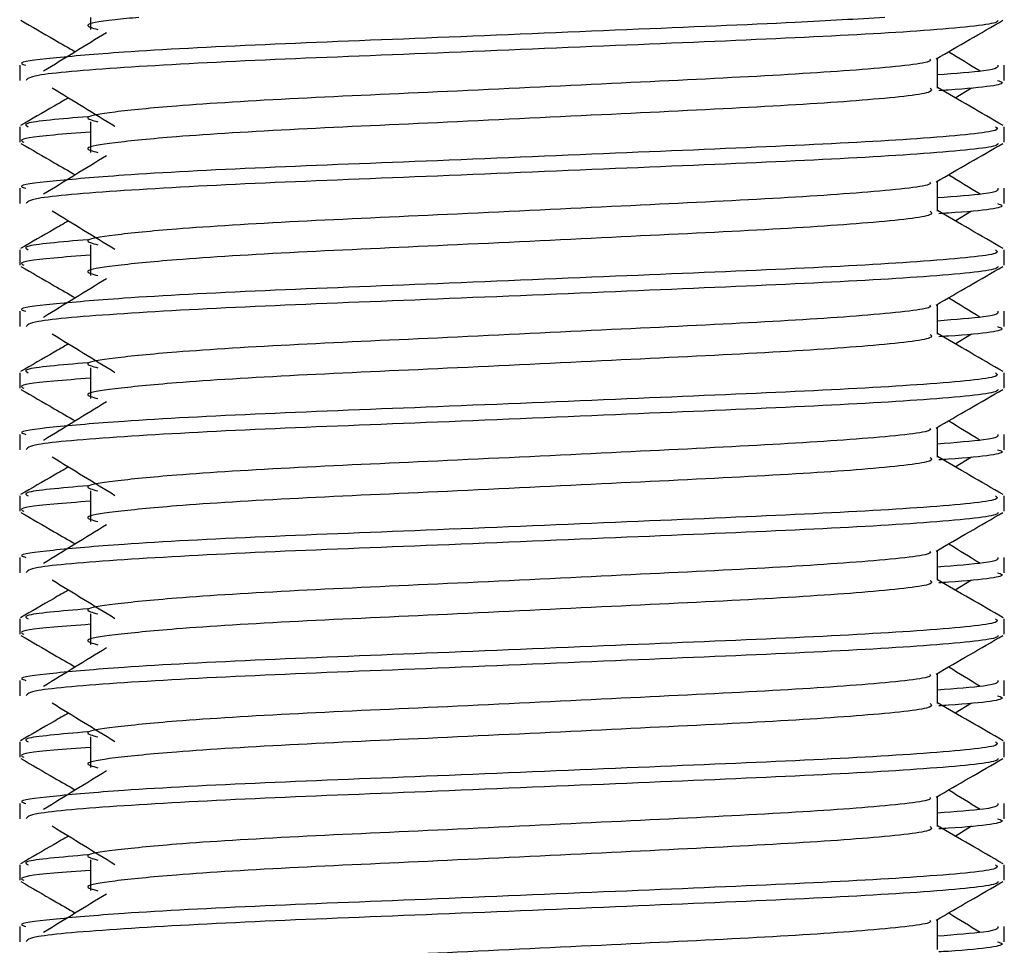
# Model space of a CAD drawing. Header units: millimetres. Extents: x 0 to 420, y 0 to 297.
# Tile 73 of 84: x 333.37 to 334.6, y 174.87 to 176.03. Entities that reach past the tile are written whole.
import ezdxf

# ---------------------------------------------------------------- set-up
doc = ezdxf.new("R2010")
doc.units = ezdxf.units.MM

msp = doc.modelspace()

# ---------------------------------------------------------------- linework, layer by layer
at = {"color": 7, "linetype": 'Continuous', "lineweight": 25}
for p, q in [((333.45688, 176.03594), (333.45688, 176.0209)), ((333.3679, 175.97589), (333.3679, 175.95663)), ((334.52065, 175.94707), (334.52065, 175.98475)), ((334.6043, 175.95663), (334.6043, 175.97589)), ((334.54294, 175.93497), (334.56362, 175.94764)), ((333.45688, 175.90499), (333.45688, 175.86635)), ((333.3679, 175.8986), (333.3679, 175.87933)), ((334.6043, 175.87933), (334.6043, 175.8986)), ((334.52065, 175.79252), (334.52065, 175.8302)), ((333.3679, 175.82134), (333.3679, 175.80208)), ((334.6043, 175.80208), (334.6043, 175.82134)), ((334.54294, 175.78042), (334.56362, 175.79309)), ((333.3679, 175.74405), (333.3679, 175.72478)), ((333.45688, 175.75044), (333.45688, 175.7118)), ((334.6043, 175.72478), (334.6043, 175.74405)), ((333.3679, 175.66679), (333.3679, 175.64753)), ((334.52065, 175.63797), (334.52065, 175.67565)), ((334.6043, 175.64753), (334.6043, 175.66679)), ((334.54294, 175.62587), (334.56362, 175.63854)), ((333.45688, 175.59589), (333.45688, 175.55725)), ((333.3679, 175.5895), (333.3679, 175.57023)), ((334.6043, 175.57023), (334.6043, 175.5895)), ((334.52065, 175.48342), (334.52065, 175.5211)), ((333.3679, 175.51224), (333.3679, 175.49298)), ((334.6043, 175.49298), (334.6043, 175.51224)), ((334.54294, 175.47132), (334.56362, 175.48399)), ((333.3679, 175.43495), (333.3679, 175.41568)), ((333.45688, 175.44134), (333.45688, 175.4027)), ((334.6043, 175.41568), (334.6043, 175.43495)), ((333.3679, 175.35769), (333.3679, 175.33843)), ((334.52065, 175.32887), (334.52065, 175.36655)), ((334.6043, 175.33843), (334.6043, 175.35769)), ((334.54294, 175.31677), (334.56362, 175.32944)), ((333.45688, 175.28679), (333.45688, 175.24815)), ((333.3679, 175.2804), (333.3679, 175.26113)), ((334.6043, 175.26113), (334.6043, 175.2804)), ((334.52065, 175.17432), (334.52065, 175.212)), ((333.3679, 175.20314), (333.3679, 175.18388)), ((334.6043, 175.18388), (334.6043, 175.20314)), ((334.54294, 175.16222), (334.56362, 175.17489)), ((333.3679, 175.12585), (333.3679, 175.10657)), ((333.45688, 175.13224), (333.45688, 175.0936)), ((334.6043, 175.10657), (334.6043, 175.12585)), ((333.3679, 175.04859), (333.3679, 175.02933)), ((334.52065, 175.01977), (334.52065, 175.05745)), ((334.6043, 175.02933), (334.6043, 175.04859)), ((334.54294, 175.00767), (334.56362, 175.02034)), ((333.45688, 174.97769), (333.45688, 174.93905)), ((333.3679, 174.9713), (333.3679, 174.95202)), ((334.6043, 174.95202), (334.6043, 174.9713)), ((334.52065, 174.86522), (334.52065, 174.9029)), ((333.3679, 174.89404), (333.3679, 174.87478)), ((334.6043, 174.87478), (334.6043, 174.89404))]:
    msp.add_line(p, q, dxfattribs=at)
for points, knots in [([(334.45442, 176.03594), (334.41922, 176.0338), (334.33359, 176.02861), (334.13061, 176.02059), (333.89354, 176.01036), (333.66741, 176.00182), (333.49975, 175.99305), (333.40577, 175.98465), (333.36282, 175.97959), (333.3732, 175.97659), (333.37563, 175.97589)], [0, 0, 0, 0, 0.1075546, 0.2616311, 0.4200829, 0.5724514, 0.7286449, 0.8487125, 0.9647164, 1, 1, 1, 1]), ([(333.51772, 176.03594), (333.50716, 176.03496), (333.47034, 176.03154), (333.44502, 176.0268), (333.45946, 176.02263), (333.46588, 176.02077)], [0, 0, 0, 0, 0.182373, 0.6359785, 1, 1, 1, 1]), ([(333.36937, 176.03232), (333.38335, 176.02423), (333.40615, 176.01104), (333.42894, 175.99784), (333.43776, 175.99274)], [0, 0, 0, 0, 0.6131696, 1, 1, 1, 1]), ([(334.59691, 176.03222), (334.59644, 176.03126), (334.59447, 176.02727), (334.5146, 176.01926), (334.35122, 176.01025), (334.13192, 176.00125), (333.89342, 175.99105), (333.66666, 175.98251), (333.48823, 175.97294), (333.38068, 175.96382), (333.37732, 175.95875), (333.37591, 175.95663)], [0, 0, 0, 0, 0.0399117, 0.1661575, 0.2890582, 0.4118359, 0.5381002, 0.6595169, 0.7839817, 0.9096926, 1, 1, 1, 1]), ([(334.51898, 175.98378), (334.53295, 175.99187), (334.5609, 176.00806), (334.58885, 176.02423), (334.60283, 176.03232)], [0, 0, 0, 0, 0.4999356, 1, 1, 1, 1]), ([(333.47685, 176.01669), (333.46368, 176.00862), (333.43734, 175.99249), (333.41105, 175.97635), (333.3979, 175.96829)], [0, 0, 0, 0, 0.49999, 1, 1, 1, 1]), ([(334.5743, 175.96829), (334.56116, 175.97635), (334.54788, 175.9845), (334.53458, 175.99265), (334.53444, 175.99274)], [0, 0, 0, 0, 0.9898318, 1, 1, 1, 1]), ([(334.51116, 175.98366), (334.5118, 175.98279), (334.51464, 175.97891), (334.44187, 175.97095), (334.30213, 175.96195), (334.11213, 175.95295), (333.90583, 175.94275), (333.71046, 175.9342), (333.56607, 175.92543), (333.48286, 175.91704), (333.444, 175.91087), (333.45916, 175.9067), (333.46591, 175.90485)], [0, 0, 0, 0, 0.0351066, 0.1561349, 0.2739528, 0.3916527, 0.5126988, 0.6290926, 0.7484115, 0.8401345, 0.9287498, 1, 1, 1, 1]), ([(334.59657, 175.97589), (334.59692, 175.97359), (334.59751, 175.96968), (334.54297, 175.96544), (334.52065, 175.9637)], [0, 0, 0, 0, 0.5906829, 1, 1, 1, 1]), ([(334.59628, 175.95663), (334.59854, 175.95591), (334.61009, 175.95221), (334.58033, 175.9476), (334.52637, 175.94414), (334.52231, 175.94388)], [0, 0, 0, 0, 0.1837303, 0.9385556, 1, 1, 1, 1]), ([(333.40858, 175.94764), (333.42175, 175.93957), (333.4481, 175.92344), (333.47439, 175.9073), (333.48753, 175.89923)], [0, 0, 0, 0, 0.5000113, 1, 1, 1, 1]), ([(334.5114, 175.94695), (334.5131, 175.94545), (334.51818, 175.94096), (334.44294, 175.93233), (334.30185, 175.92331), (334.11221, 175.91432), (333.90581, 175.90411), (333.71046, 175.89557), (333.56606, 175.88679), (333.48286, 175.8784), (333.44402, 175.87223), (333.45915, 175.86807), (333.46588, 175.86622)], [0, 0, 0, 0, 0.059132, 0.1771634, 0.2920638, 0.4068492, 0.5248979, 0.6384095, 0.7547738, 0.8442256, 0.9306466, 1, 1, 1, 1]), ([(334.60313, 175.90014), (334.58915, 175.90823), (334.56166, 175.92413), (334.53416, 175.94005), (334.52065, 175.94787)], [0, 0, 0, 0, 0.50836813, 1, 1, 1, 1]), ([(333.42926, 175.93497), (333.42317, 175.93145), (333.40311, 175.91983), (333.38304, 175.90823), (333.36907, 175.90014)], [0, 0, 0, 0, 0.3033381, 1, 1, 1, 1]), ([(333.45345, 175.91126), (333.41998, 175.90841), (333.36858, 175.90404), (333.37601, 175.90001), (333.3786, 175.8986)], [0, 0, 0, 0, 0.6510435, 1, 1, 1, 1]), ([(334.5936, 175.8986), (334.59552, 175.89712), (334.60132, 175.89264), (334.51439, 175.88403), (334.35126, 175.87501), (334.13196, 175.86602), (333.89319, 175.85582), (333.6675, 175.84727), (333.49973, 175.8385), (333.40577, 175.8301), (333.36282, 175.82504), (333.3732, 175.82204), (333.37563, 175.82134)], [0, 0, 0, 0, 0.0610772, 0.1845123, 0.3046768, 0.4247211, 0.5481742, 0.6668878, 0.7885815, 0.8821287, 0.9725098, 1, 1, 1, 1]), ([(333.45688, 175.89182), (333.44044, 175.89061), (333.38994, 175.88692), (333.36583, 175.883), (333.37168, 175.88002), (333.37303, 175.87933)], [0, 0, 0, 0, 0.2705432, 0.831179, 1, 1, 1, 1]), ([(333.36937, 175.87777), (333.38335, 175.86968), (333.40615, 175.85649), (333.42894, 175.84329), (333.43776, 175.83819)], [0, 0, 0, 0, 0.6131696, 1, 1, 1, 1]), ([(334.59691, 175.87767), (334.59644, 175.87671), (334.59447, 175.87272), (334.5146, 175.86471), (334.35122, 175.8557), (334.13192, 175.8467), (333.89342, 175.8365), (333.66666, 175.82796), (333.48823, 175.81839), (333.38068, 175.80927), (333.37732, 175.8042), (333.37591, 175.80208)], [0, 0, 0, 0, 0.0399117, 0.1661575, 0.2890582, 0.4118359, 0.5381002, 0.6595169, 0.7839817, 0.9096926, 1, 1, 1, 1]), ([(334.51898, 175.82923), (334.53295, 175.83732), (334.5609, 175.85351), (334.58885, 175.86968), (334.60283, 175.87777)], [0, 0, 0, 0, 0.4999356, 1, 1, 1, 1]), ([(333.47685, 175.86214), (333.46368, 175.85407), (333.43734, 175.83794), (333.41105, 175.8218), (333.3979, 175.81374)], [0, 0, 0, 0, 0.49999, 1, 1, 1, 1]), ([(334.5743, 175.81374), (334.56116, 175.8218), (334.54788, 175.82995), (334.53458, 175.8381), (334.53444, 175.83819)], [0, 0, 0, 0, 0.9898318, 1, 1, 1, 1]), ([(334.51116, 175.82911), (334.5118, 175.82824), (334.51464, 175.82436), (334.44187, 175.8164), (334.30213, 175.8074), (334.11213, 175.7984), (333.90583, 175.7882), (333.71046, 175.77965), (333.56607, 175.77088), (333.48286, 175.76249), (333.444, 175.75632), (333.45916, 175.75215), (333.46591, 175.75029)], [0, 0, 0, 0, 0.0351066, 0.1561349, 0.2739528, 0.3916527, 0.5126988, 0.6290926, 0.7484115, 0.8401345, 0.9287498, 1, 1, 1, 1]), ([(334.59657, 175.82134), (334.59692, 175.81904), (334.59751, 175.81513), (334.54297, 175.81089), (334.52065, 175.80915)], [0, 0, 0, 0, 0.5906829, 1, 1, 1, 1]), ([(334.59628, 175.80208), (334.59854, 175.80136), (334.61009, 175.79766), (334.58033, 175.79305), (334.52637, 175.78959), (334.52231, 175.78933)], [0, 0, 0, 0, 0.1837303, 0.9385556, 1, 1, 1, 1]), ([(333.40858, 175.79309), (333.42175, 175.78502), (333.4481, 175.76889), (333.47439, 175.75275), (333.48753, 175.74468)], [0, 0, 0, 0, 0.5000113, 1, 1, 1, 1]), ([(334.5114, 175.7924), (334.5131, 175.7909), (334.51818, 175.78641), (334.44294, 175.77778), (334.30185, 175.76876), (334.11221, 175.75977), (333.90581, 175.74956), (333.71046, 175.74102), (333.56606, 175.73224), (333.48286, 175.72385), (333.44402, 175.71768), (333.45915, 175.71352), (333.46588, 175.71167)], [0, 0, 0, 0, 0.059132, 0.1771634, 0.2920638, 0.4068492, 0.5248979, 0.6384095, 0.7547738, 0.8442256, 0.9306466, 1, 1, 1, 1]), ([(334.60313, 175.74559), (334.58915, 175.75368), (334.56166, 175.76958), (334.53416, 175.7855), (334.52065, 175.79332)], [0, 0, 0, 0, 0.5083681, 1, 1, 1, 1]), ([(333.42926, 175.78042), (333.42317, 175.7769), (333.40311, 175.76528), (333.38304, 175.75368), (333.36907, 175.74559)], [0, 0, 0, 0, 0.3033381, 1, 1, 1, 1]), ([(333.45345, 175.75671), (333.41998, 175.75386), (333.36858, 175.74949), (333.37601, 175.74545), (333.3786, 175.74405)], [0, 0, 0, 0, 0.6510435, 1, 1, 1, 1]), ([(334.5936, 175.74405), (334.59552, 175.74257), (334.60132, 175.73809), (334.51439, 175.72948), (334.35126, 175.72046), (334.13196, 175.71147), (333.89319, 175.70127), (333.6675, 175.69272), (333.49973, 175.68395), (333.40577, 175.67555), (333.36282, 175.67049), (333.3732, 175.66749), (333.37563, 175.66679)], [0, 0, 0, 0, 0.0610772, 0.1845123, 0.3046768, 0.4247211, 0.5481742, 0.6668878, 0.7885815, 0.8821287, 0.9725098, 1, 1, 1, 1]), ([(333.45688, 175.73727), (333.44044, 175.73606), (333.38994, 175.73237), (333.36583, 175.72845), (333.37168, 175.72547), (333.37303, 175.72478)], [0, 0, 0, 0, 0.2705432, 0.831179, 1, 1, 1, 1]), ([(333.36937, 175.72322), (333.38335, 175.71513), (333.40615, 175.70194), (333.42894, 175.68874), (333.43776, 175.68364)], [0, 0, 0, 0, 0.6131696, 1, 1, 1, 1]), ([(334.59691, 175.72312), (334.59644, 175.72216), (334.59447, 175.71817), (334.5146, 175.71016), (334.35122, 175.70115), (334.13192, 175.69215), (333.89342, 175.68195), (333.66666, 175.6734), (333.48823, 175.66384), (333.38068, 175.65472), (333.37732, 175.64965), (333.37591, 175.64753)], [0, 0, 0, 0, 0.0399117, 0.1661575, 0.2890582, 0.4118359, 0.5381002, 0.6595169, 0.7839817, 0.9096926, 1, 1, 1, 1]), ([(334.51898, 175.67468), (334.53295, 175.68277), (334.5609, 175.69895), (334.58885, 175.71513), (334.60283, 175.72322)], [0, 0, 0, 0, 0.4999356, 1, 1, 1, 1]), ([(333.47685, 175.70759), (333.46368, 175.69952), (333.43734, 175.68339), (333.41105, 175.66725), (333.3979, 175.65919)], [0, 0, 0, 0, 0.49999, 1, 1, 1, 1]), ([(334.5743, 175.65919), (334.56116, 175.66725), (334.54788, 175.6754), (334.53458, 175.68355), (334.53444, 175.68364)], [0, 0, 0, 0, 0.9898318, 1, 1, 1, 1]), ([(334.51116, 175.67456), (334.5118, 175.67369), (334.51464, 175.6698), (334.44187, 175.66185), (334.30213, 175.65285), (334.11213, 175.64385), (333.90583, 175.63365), (333.71046, 175.6251), (333.56607, 175.61633), (333.48286, 175.60794), (333.444, 175.60177), (333.45916, 175.5976), (333.46591, 175.59574)], [0, 0, 0, 0, 0.0351066, 0.1561349, 0.2739528, 0.3916527, 0.5126988, 0.6290926, 0.7484115, 0.8401345, 0.9287498, 1, 1, 1, 1]), ([(334.59657, 175.66679), (334.59692, 175.66449), (334.59751, 175.66058), (334.54297, 175.65634), (334.52065, 175.6546)], [0, 0, 0, 0, 0.5906829, 1, 1, 1, 1]), ([(334.59628, 175.64753), (334.59854, 175.64681), (334.61009, 175.64311), (334.58033, 175.6385), (334.52637, 175.63504), (334.52231, 175.63478)], [0, 0, 0, 0, 0.1837303, 0.9385556, 1, 1, 1, 1]), ([(333.40858, 175.63854), (333.42175, 175.63047), (333.4481, 175.61434), (333.47439, 175.5982), (333.48753, 175.59013)], [0, 0, 0, 0, 0.50001135, 1, 1, 1, 1]), ([(334.5114, 175.63785), (334.5131, 175.63635), (334.51818, 175.63186), (334.44294, 175.62323), (334.30185, 175.61421), (334.11221, 175.60522), (333.90581, 175.59501), (333.71046, 175.58647), (333.56606, 175.57769), (333.48286, 175.5693), (333.44402, 175.56313), (333.45915, 175.55897), (333.46588, 175.55712)], [0, 0, 0, 0, 0.059132, 0.1771634, 0.2920638, 0.4068492, 0.5248979, 0.6384095, 0.7547738, 0.8442256, 0.9306466, 1, 1, 1, 1]), ([(334.60313, 175.59104), (334.58915, 175.59913), (334.56166, 175.61503), (334.53416, 175.63095), (334.52065, 175.63877)], [0, 0, 0, 0, 0.5083681, 1, 1, 1, 1]), ([(333.42926, 175.62587), (333.42317, 175.62235), (333.40311, 175.61073), (333.38304, 175.59913), (333.36907, 175.59104)], [0, 0, 0, 0, 0.3033381, 1, 1, 1, 1]), ([(333.45345, 175.60216), (333.41998, 175.59931), (333.36858, 175.59494), (333.37601, 175.5909), (333.3786, 175.5895)], [0, 0, 0, 0, 0.6510435, 1, 1, 1, 1]), ([(334.5936, 175.5895), (334.59552, 175.58802), (334.60132, 175.58354), (334.51439, 175.57493), (334.35126, 175.56591), (334.13196, 175.55692), (333.89319, 175.54672), (333.6675, 175.53817), (333.49973, 175.5294), (333.40577, 175.521), (333.36282, 175.51594), (333.3732, 175.51294), (333.37563, 175.51224)], [0, 0, 0, 0, 0.0610772, 0.1845123, 0.3046768, 0.4247211, 0.5481742, 0.6668878, 0.7885815, 0.8821287, 0.9725098, 1, 1, 1, 1]), ([(333.45688, 175.58272), (333.44044, 175.58151), (333.38994, 175.57782), (333.36583, 175.5739), (333.37168, 175.57092), (333.37303, 175.57023)], [0, 0, 0, 0, 0.2705432, 0.831179, 1, 1, 1, 1]), ([(333.36937, 175.56867), (333.38335, 175.56058), (333.40615, 175.54739), (333.42894, 175.53419), (333.43776, 175.52909)], [0, 0, 0, 0, 0.6131696, 1, 1, 1, 1]), ([(334.59691, 175.56857), (334.59644, 175.56761), (334.59447, 175.56362), (334.5146, 175.55561), (334.35122, 175.5466), (334.13192, 175.5376), (333.89342, 175.5274), (333.66666, 175.51885), (333.48823, 175.50929), (333.38068, 175.50017), (333.37732, 175.4951), (333.37591, 175.49298)], [0, 0, 0, 0, 0.03991172, 0.16615754, 0.28905819, 0.41183595, 0.53810024, 0.65951695, 0.7839817, 0.90969264, 1, 1, 1, 1]), ([(334.51898, 175.52013), (334.53295, 175.52822), (334.5609, 175.5444), (334.58885, 175.56058), (334.60283, 175.56867)], [0, 0, 0, 0, 0.4999356, 1, 1, 1, 1]), ([(333.47685, 175.55304), (333.46368, 175.54497), (333.43734, 175.52884), (333.41105, 175.5127), (333.3979, 175.50464)], [0, 0, 0, 0, 0.49999, 1, 1, 1, 1]), ([(334.5743, 175.50464), (334.56116, 175.5127), (334.54788, 175.52085), (334.53458, 175.529), (334.53444, 175.52909)], [0, 0, 0, 0, 0.9898318, 1, 1, 1, 1]), ([(334.51116, 175.52001), (334.5118, 175.51914), (334.51464, 175.51525), (334.44187, 175.5073), (334.30213, 175.4983), (334.11213, 175.4893), (333.90583, 175.4791), (333.71046, 175.47055), (333.56607, 175.46178), (333.48286, 175.45339), (333.444, 175.44722), (333.45916, 175.44305), (333.46591, 175.44119)], [0, 0, 0, 0, 0.0351066, 0.1561349, 0.2739528, 0.3916527, 0.5126988, 0.6290926, 0.7484115, 0.8401345, 0.9287498, 1, 1, 1, 1]), ([(334.59657, 175.51224), (334.59692, 175.50994), (334.59751, 175.50603), (334.54297, 175.50179), (334.52065, 175.50005)], [0, 0, 0, 0, 0.5906829, 1, 1, 1, 1]), ([(334.59628, 175.49298), (334.59854, 175.49226), (334.61009, 175.48856), (334.58033, 175.48395), (334.52637, 175.48049), (334.52231, 175.48023)], [0, 0, 0, 0, 0.1837303, 0.9385556, 1, 1, 1, 1]), ([(333.40858, 175.48399), (333.42175, 175.47592), (333.4481, 175.45979), (333.47439, 175.44365), (333.48753, 175.43558)], [0, 0, 0, 0, 0.5000113, 1, 1, 1, 1]), ([(334.5114, 175.4833), (334.5131, 175.4818), (334.51818, 175.47731), (334.44294, 175.46868), (334.30185, 175.45966), (334.11221, 175.45067), (333.90581, 175.44046), (333.71046, 175.43192), (333.56606, 175.42314), (333.48286, 175.41475), (333.44402, 175.40858), (333.45915, 175.40442), (333.46588, 175.40257)], [0, 0, 0, 0, 0.059132, 0.1771634, 0.2920638, 0.4068492, 0.5248979, 0.6384095, 0.7547738, 0.8442256, 0.9306466, 1, 1, 1, 1]), ([(334.60313, 175.43649), (334.58915, 175.44458), (334.56166, 175.46048), (334.53416, 175.4764), (334.52065, 175.48422)], [0, 0, 0, 0, 0.50836813, 1, 1, 1, 1]), ([(333.42926, 175.47132), (333.42317, 175.4678), (333.40311, 175.45618), (333.38304, 175.44458), (333.36907, 175.43649)], [0, 0, 0, 0, 0.30333814, 1, 1, 1, 1]), ([(333.45345, 175.44761), (333.41998, 175.44476), (333.36858, 175.44039), (333.37601, 175.43635), (333.3786, 175.43495)], [0, 0, 0, 0, 0.6510435, 1, 1, 1, 1]), ([(334.5936, 175.43495), (334.59552, 175.43347), (334.60132, 175.42899), (334.51439, 175.42038), (334.35126, 175.41136), (334.13196, 175.40237), (333.89319, 175.39217), (333.6675, 175.38362), (333.49973, 175.37485), (333.40577, 175.36645), (333.36282, 175.36139), (333.3732, 175.35839), (333.37563, 175.35769)], [0, 0, 0, 0, 0.0610772, 0.1845123, 0.3046768, 0.4247211, 0.5481742, 0.6668878, 0.7885815, 0.8821287, 0.9725098, 1, 1, 1, 1]), ([(333.45688, 175.42816), (333.44044, 175.42696), (333.38994, 175.42327), (333.36583, 175.41935), (333.37168, 175.41637), (333.37303, 175.41568)], [0, 0, 0, 0, 0.2705432, 0.831179, 1, 1, 1, 1]), ([(333.36937, 175.41412), (333.38335, 175.40603), (333.40615, 175.39284), (333.42894, 175.37964), (333.43776, 175.37453)], [0, 0, 0, 0, 0.6131696, 1, 1, 1, 1]), ([(334.59691, 175.41402), (334.59644, 175.41306), (334.59447, 175.40907), (334.5146, 175.40106), (334.35122, 175.39204), (334.13192, 175.38305), (333.89342, 175.37285), (333.66666, 175.3643), (333.48823, 175.35474), (333.38068, 175.34562), (333.37732, 175.34055), (333.37591, 175.33843)], [0, 0, 0, 0, 0.03991172, 0.16615754, 0.28905819, 0.41183595, 0.53810024, 0.65951695, 0.7839817, 0.90969264, 1, 1, 1, 1]), ([(334.51898, 175.36558), (334.53295, 175.37367), (334.5609, 175.38985), (334.58885, 175.40603), (334.60283, 175.41412)], [0, 0, 0, 0, 0.49993563, 1, 1, 1, 1]), ([(333.47685, 175.39848), (333.46368, 175.39042), (333.43734, 175.37429), (333.41105, 175.35815), (333.3979, 175.35009)], [0, 0, 0, 0, 0.49999, 1, 1, 1, 1]), ([(334.5743, 175.35009), (334.56116, 175.35815), (334.54788, 175.3663), (334.53458, 175.37445), (334.53444, 175.37453)], [0, 0, 0, 0, 0.9898318, 1, 1, 1, 1]), ([(334.51116, 175.36546), (334.5118, 175.36459), (334.51464, 175.3607), (334.44187, 175.35275), (334.30213, 175.34375), (334.11213, 175.33475), (333.90583, 175.32455), (333.71046, 175.316), (333.56607, 175.30723), (333.48286, 175.29884), (333.444, 175.29267), (333.45916, 175.2885), (333.46591, 175.28664)], [0, 0, 0, 0, 0.0351066, 0.1561349, 0.2739528, 0.3916527, 0.5126988, 0.6290926, 0.7484115, 0.8401345, 0.9287498, 1, 1, 1, 1]), ([(334.59657, 175.35769), (334.59692, 175.35539), (334.59751, 175.35148), (334.54297, 175.34724), (334.52065, 175.3455)], [0, 0, 0, 0, 0.5906829, 1, 1, 1, 1]), ([(334.59628, 175.33843), (334.59854, 175.33771), (334.61009, 175.33401), (334.58033, 175.3294), (334.52637, 175.32594), (334.52231, 175.32568)], [0, 0, 0, 0, 0.1837303, 0.9385556, 1, 1, 1, 1]), ([(333.40858, 175.32944), (333.42175, 175.32137), (333.4481, 175.30523), (333.47439, 175.2891), (333.48753, 175.28103)], [0, 0, 0, 0, 0.5000113, 1, 1, 1, 1]), ([(334.5114, 175.32875), (334.5131, 175.32725), (334.51818, 175.32276), (334.44294, 175.31413), (334.30185, 175.30511), (334.11221, 175.29612), (333.90581, 175.28591), (333.71046, 175.27736), (333.56606, 175.26859), (333.48286, 175.2602), (333.44402, 175.25403), (333.45915, 175.24987), (333.46588, 175.24802)], [0, 0, 0, 0, 0.059132, 0.1771634, 0.2920638, 0.4068492, 0.5248979, 0.6384095, 0.7547738, 0.8442256, 0.9306466, 1, 1, 1, 1]), ([(334.60313, 175.28194), (334.58915, 175.29002), (334.56166, 175.30593), (334.53416, 175.32185), (334.52065, 175.32967)], [0, 0, 0, 0, 0.5083681, 1, 1, 1, 1]), ([(333.42926, 175.31677), (333.42317, 175.31325), (333.40311, 175.30163), (333.38304, 175.29002), (333.36907, 175.28194)], [0, 0, 0, 0, 0.3033381, 1, 1, 1, 1]), ([(333.45345, 175.29306), (333.41998, 175.29021), (333.36858, 175.28584), (333.37601, 175.2818), (333.3786, 175.2804)], [0, 0, 0, 0, 0.6510435, 1, 1, 1, 1]), ([(334.5936, 175.2804), (334.59552, 175.27892), (334.60132, 175.27444), (334.51439, 175.26583), (334.35126, 175.25681), (334.13196, 175.24782), (333.89319, 175.23762), (333.6675, 175.22907), (333.49973, 175.2203), (333.40577, 175.2119), (333.36282, 175.20684), (333.3732, 175.20384), (333.37563, 175.20314)], [0, 0, 0, 0, 0.0610772, 0.1845123, 0.3046768, 0.4247211, 0.5481742, 0.6668878, 0.7885815, 0.8821287, 0.9725098, 1, 1, 1, 1]), ([(333.45688, 175.27361), (333.44044, 175.27241), (333.38994, 175.26872), (333.36583, 175.2648), (333.37168, 175.26181), (333.37303, 175.26113)], [0, 0, 0, 0, 0.2705432, 0.831179, 1, 1, 1, 1]), ([(333.36937, 175.25957), (333.38335, 175.25148), (333.40615, 175.23829), (333.42894, 175.22509), (333.43776, 175.21998)], [0, 0, 0, 0, 0.6131696, 1, 1, 1, 1]), ([(334.59691, 175.25947), (334.59644, 175.25851), (334.59447, 175.25452), (334.5146, 175.24651), (334.35122, 175.23749), (334.13192, 175.2285), (333.89342, 175.2183), (333.66666, 175.20975), (333.48823, 175.20019), (333.38068, 175.19107), (333.37732, 175.186), (333.37591, 175.18388)], [0, 0, 0, 0, 0.0399117, 0.1661575, 0.2890582, 0.4118359, 0.5381002, 0.6595169, 0.7839817, 0.9096926, 1, 1, 1, 1]), ([(334.51898, 175.21103), (334.53295, 175.21912), (334.5609, 175.2353), (334.58885, 175.25148), (334.60283, 175.25957)], [0, 0, 0, 0, 0.4999356, 1, 1, 1, 1]), ([(333.47685, 175.24393), (333.46368, 175.23587), (333.43734, 175.21974), (333.41105, 175.2036), (333.3979, 175.19554)], [0, 0, 0, 0, 0.49999, 1, 1, 1, 1]), ([(334.5743, 175.19554), (334.56116, 175.2036), (334.54788, 175.21175), (334.53458, 175.2199), (334.53444, 175.21998)], [0, 0, 0, 0, 0.9898318, 1, 1, 1, 1]), ([(334.51116, 175.21091), (334.5118, 175.21004), (334.51464, 175.20615), (334.44187, 175.1982), (334.30213, 175.1892), (334.11213, 175.1802), (333.90583, 175.17), (333.71046, 175.16145), (333.56607, 175.15268), (333.48286, 175.14429), (333.444, 175.13812), (333.45916, 175.13395), (333.46591, 175.13209)], [0, 0, 0, 0, 0.0351066, 0.1561349, 0.2739528, 0.3916527, 0.5126988, 0.6290926, 0.7484115, 0.8401345, 0.9287498, 1, 1, 1, 1]), ([(334.59657, 175.20314), (334.59692, 175.20084), (334.59751, 175.19693), (334.54297, 175.19269), (334.52065, 175.19095)], [0, 0, 0, 0, 0.5906829, 1, 1, 1, 1]), ([(334.59628, 175.18388), (334.59854, 175.18315), (334.61009, 175.17946), (334.58033, 175.17484), (334.52637, 175.17139), (334.52231, 175.17113)], [0, 0, 0, 0, 0.1837303, 0.9385556, 1, 1, 1, 1]), ([(333.40858, 175.17489), (333.42175, 175.16682), (333.4481, 175.15068), (333.47439, 175.13455), (333.48753, 175.12648)], [0, 0, 0, 0, 0.5000113, 1, 1, 1, 1]), ([(334.5114, 175.1742), (334.5131, 175.1727), (334.51818, 175.16821), (334.44294, 175.15958), (334.30185, 175.15056), (334.11221, 175.14157), (333.90581, 175.13136), (333.71046, 175.12281), (333.56606, 175.11404), (333.48286, 175.10565), (333.44402, 175.09948), (333.45915, 175.09532), (333.46588, 175.09347)], [0, 0, 0, 0, 0.059132, 0.1771634, 0.2920638, 0.4068492, 0.5248979, 0.6384095, 0.7547738, 0.8442256, 0.9306466, 1, 1, 1, 1]), ([(334.60313, 175.12739), (334.58915, 175.13547), (334.56166, 175.15138), (334.53416, 175.1673), (334.52065, 175.17512)], [0, 0, 0, 0, 0.50836813, 1, 1, 1, 1]), ([(333.42926, 175.16222), (333.42317, 175.1587), (333.40311, 175.14708), (333.38304, 175.13547), (333.36907, 175.12739)], [0, 0, 0, 0, 0.3033381, 1, 1, 1, 1]), ([(333.45345, 175.13851), (333.41998, 175.13566), (333.36858, 175.13129), (333.37601, 175.12725), (333.3786, 175.12585)], [0, 0, 0, 0, 0.6510435, 1, 1, 1, 1]), ([(334.5936, 175.12585), (334.59552, 175.12437), (334.60132, 175.11989), (334.51439, 175.11128), (334.35126, 175.10226), (334.13196, 175.09327), (333.89319, 175.08307), (333.6675, 175.07452), (333.49973, 175.06575), (333.40577, 175.05735), (333.36282, 175.05229), (333.3732, 175.04929), (333.37563, 175.04859)], [0, 0, 0, 0, 0.0610772, 0.1845123, 0.3046768, 0.4247211, 0.5481742, 0.6668878, 0.7885815, 0.8821287, 0.9725098, 1, 1, 1, 1]), ([(333.45688, 175.11906), (333.44044, 175.11786), (333.38994, 175.11417), (333.36583, 175.11025), (333.37168, 175.10726), (333.37303, 175.10657)], [0, 0, 0, 0, 0.2705432, 0.831179, 1, 1, 1, 1]), ([(333.36937, 175.10502), (333.38335, 175.09693), (333.40615, 175.08374), (333.42894, 175.07054), (333.43776, 175.06543)], [0, 0, 0, 0, 0.6131696, 1, 1, 1, 1]), ([(334.59691, 175.10492), (334.59644, 175.10396), (334.59447, 175.09997), (334.5146, 175.09196), (334.35122, 175.08294), (334.13192, 175.07395), (333.89342, 175.06375), (333.66666, 175.0552), (333.48823, 175.04564), (333.38068, 175.03652), (333.37732, 175.03145), (333.37591, 175.02933)], [0, 0, 0, 0, 0.0399117, 0.1661575, 0.2890582, 0.4118359, 0.5381002, 0.6595169, 0.7839817, 0.9096926, 1, 1, 1, 1]), ([(334.51898, 175.05648), (334.53295, 175.06457), (334.5609, 175.08075), (334.58885, 175.09693), (334.60283, 175.10502)], [0, 0, 0, 0, 0.4999356, 1, 1, 1, 1]), ([(333.47685, 175.08938), (333.46368, 175.08132), (333.43734, 175.06518), (333.41105, 175.04905), (333.3979, 175.04099)], [0, 0, 0, 0, 0.49999, 1, 1, 1, 1]), ([(334.5743, 175.04099), (334.56116, 175.04905), (334.54788, 175.0572), (334.53458, 175.06535), (334.53444, 175.06543)], [0, 0, 0, 0, 0.9898318, 1, 1, 1, 1]), ([(334.51116, 175.05636), (334.5118, 175.05549), (334.51464, 175.0516), (334.44187, 175.04365), (334.30213, 175.03465), (334.11213, 175.02565), (333.90583, 175.01545), (333.71046, 175.0069), (333.56607, 174.99813), (333.48286, 174.98974), (333.444, 174.98357), (333.45916, 174.9794), (333.46591, 174.97754)], [0, 0, 0, 0, 0.0351066, 0.1561349, 0.2739528, 0.3916527, 0.5126988, 0.6290926, 0.7484115, 0.8401345, 0.9287498, 1, 1, 1, 1]), ([(334.59657, 175.04859), (334.59692, 175.04629), (334.59751, 175.04238), (334.54297, 175.03813), (334.52065, 175.0364)], [0, 0, 0, 0, 0.5906829, 1, 1, 1, 1]), ([(334.59628, 175.02933), (334.59854, 175.0286), (334.61009, 175.02491), (334.58033, 175.02029), (334.52637, 175.01684), (334.52231, 175.01658)], [0, 0, 0, 0, 0.1837303, 0.9385556, 1, 1, 1, 1]), ([(333.40858, 175.02034), (333.42175, 175.01227), (333.4481, 174.99613), (333.47439, 174.98), (333.48753, 174.97193)], [0, 0, 0, 0, 0.5000113, 1, 1, 1, 1]), ([(334.5114, 175.01965), (334.5131, 175.01815), (334.51818, 175.01366), (334.44294, 175.00503), (334.30185, 174.99601), (334.11221, 174.98702), (333.90581, 174.97681), (333.71046, 174.96826), (333.56606, 174.95949), (333.48286, 174.9511), (333.44402, 174.94493), (333.45915, 174.94077), (333.46588, 174.93892)], [0, 0, 0, 0, 0.059132, 0.1771634, 0.2920638, 0.4068492, 0.5248979, 0.6384095, 0.7547738, 0.8442256, 0.9306466, 1, 1, 1, 1]), ([(334.60313, 174.97284), (334.58915, 174.98092), (334.56166, 174.99683), (334.53416, 175.01275), (334.52065, 175.02057)], [0, 0, 0, 0, 0.5083681, 1, 1, 1, 1]), ([(333.42926, 175.00767), (333.42317, 175.00414), (333.40311, 174.99253), (333.38304, 174.98092), (333.36907, 174.97284)], [0, 0, 0, 0, 0.3033381, 1, 1, 1, 1]), ([(333.45345, 174.98396), (333.41998, 174.98111), (333.36858, 174.97674), (333.37601, 174.9727), (333.3786, 174.9713)], [0, 0, 0, 0, 0.6510435, 1, 1, 1, 1]), ([(334.5936, 174.9713), (334.59552, 174.96982), (334.60132, 174.96534), (334.51439, 174.95673), (334.35126, 174.94771), (334.13196, 174.93872), (333.89319, 174.92852), (333.6675, 174.91997), (333.49973, 174.9112), (333.40577, 174.9028), (333.36282, 174.89774), (333.3732, 174.89474), (333.37563, 174.89404)], [0, 0, 0, 0, 0.0610772, 0.1845123, 0.3046768, 0.4247211, 0.5481742, 0.6668878, 0.7885815, 0.8821287, 0.9725098, 1, 1, 1, 1]), ([(333.45688, 174.96451), (333.44044, 174.96331), (333.38994, 174.95961), (333.36583, 174.95569), (333.37168, 174.95271), (333.37303, 174.95202)], [0, 0, 0, 0, 0.2705432, 0.831179, 1, 1, 1, 1]), ([(333.36937, 174.95047), (333.38335, 174.94238), (333.40615, 174.92919), (333.42894, 174.91599), (333.43776, 174.91088)], [0, 0, 0, 0, 0.6131696, 1, 1, 1, 1]), ([(334.59691, 174.95036), (334.59644, 174.94941), (334.59447, 174.94542), (334.5146, 174.9374), (334.35122, 174.92839), (334.13192, 174.9194), (333.89342, 174.9092), (333.66666, 174.90065), (333.48823, 174.89109), (333.38068, 174.88197), (333.37732, 174.8769), (333.37591, 174.87478)], [0, 0, 0, 0, 0.03991172, 0.16615754, 0.28905819, 0.41183595, 0.53810024, 0.65951695, 0.7839817, 0.90969264, 1, 1, 1, 1]), ([(334.51898, 174.90193), (334.53295, 174.91002), (334.5609, 174.9262), (334.58885, 174.94238), (334.60283, 174.95047)], [0, 0, 0, 0, 0.4999356, 1, 1, 1, 1]), ([(333.47685, 174.93483), (333.46368, 174.92677), (333.43734, 174.91063), (333.41105, 174.8945), (333.3979, 174.88644)], [0, 0, 0, 0, 0.49999, 1, 1, 1, 1]), ([(334.5743, 174.88644), (334.56116, 174.8945), (334.54788, 174.90265), (334.53458, 174.9108), (334.53444, 174.91088)], [0, 0, 0, 0, 0.9898318, 1, 1, 1, 1]), ([(334.51116, 174.90181), (334.5118, 174.90094), (334.51464, 174.89705), (334.44187, 174.8891), (334.30213, 174.8801), (334.11213, 174.8711), (333.90583, 174.8609), (333.71046, 174.85235), (333.56607, 174.84358), (333.48286, 174.83519), (333.444, 174.82902), (333.45916, 174.82485), (333.46591, 174.82299)], [0, 0, 0, 0, 0.0351066, 0.1561349, 0.2739528, 0.3916527, 0.5126988, 0.6290926, 0.7484115, 0.8401345, 0.9287498, 1, 1, 1, 1]), ([(334.59657, 174.89404), (334.59692, 174.89174), (334.59751, 174.88783), (334.54297, 174.88358), (334.52065, 174.88185)], [0, 0, 0, 0, 0.5906829, 1, 1, 1, 1]), ([(334.59628, 174.87478), (334.59854, 174.87405), (334.61009, 174.87036), (334.58033, 174.86574), (334.52637, 174.86229), (334.52231, 174.86203)], [0, 0, 0, 0, 0.1837303, 0.9385556, 1, 1, 1, 1])]:
    msp.add_open_spline(points, degree=3, knots=knots, dxfattribs=at)

doc.saveas('drawing.dxf')
